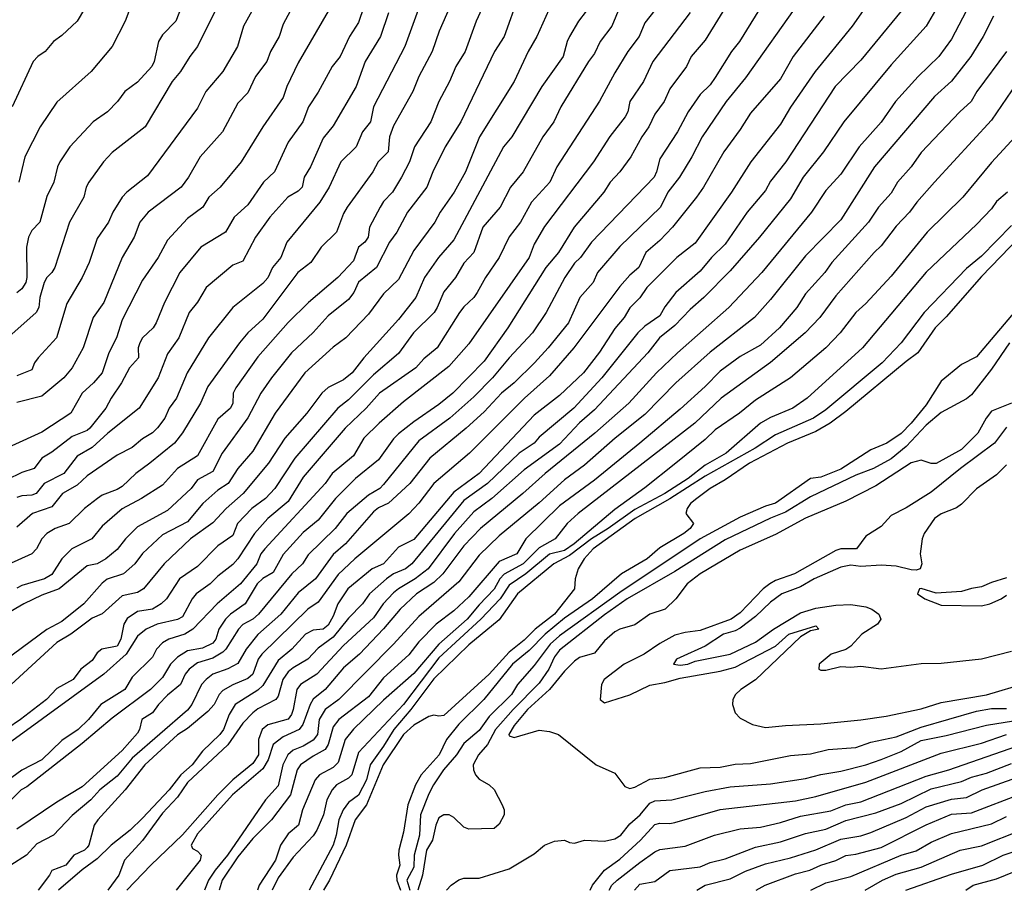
# Model space of a CAD drawing. Header units: metres. Extents: x -46681 to -43747, y -240911 to -237677.
# Tile 9 of 256: x -46491 to -46393, y -240911 to -240824. Entities that reach past the tile are written whole.
import ezdxf

# ---------------------------------------------------------------- set-up
doc = ezdxf.new("R2010")
doc.units = ezdxf.units.M
doc.layers.add('CONTOUR_INDEX', color=1, linetype='Continuous')
doc.layers.add('CONTOUR_INTER', color=3, linetype='Continuous')

msp = doc.modelspace()

# ---------------------------------------------------------------- linework, layer by layer
at = {"layer": 'CONTOUR_INDEX'}
for points, elevation in [([(-46454.998, -240816.52), (-46457.595, -240824.133), (-46458.491, -240825.52), (-46459.399, -240827.52), (-46460.223, -240828.52), (-46461.595, -240831.067), (-46462.555, -240832.52), (-46463.138, -240834.02), (-46464.595, -240836.059), (-46465.954, -240839.02), (-46467.046, -240840.02), (-46468.595, -240842.29), (-46469.967, -240843.52), (-46470.816, -240845.02), (-46473.272, -240846.52), (-46475.375, -240849.02), (-46476.879, -240852.02), (-46477.727, -240854.02), (-46478.036, -240854.52), (-46479.095, -240855.514), (-46479.34, -240856.02), (-46479.512, -240856.52), (-46479.467, -240857.52), (-46480.367, -240858.52), (-46481.155, -240860.02), (-46482.212, -240861.52), (-46482.731, -240862.52), (-46484.311, -240864.52), (-46484.595, -240864.758), (-46486.095, -240865.335), (-46488.095, -240866.914), (-46489.095, -240867.52), (-46489.847, -240868.52), (-46491.095, -240868.938), (-46492.595, -240869.649)], 155), ([(-46406.058, -240821.02), (-46408.464, -240824.52), (-46412.13, -240829.02), (-46414.595, -240832.57), (-46415.595, -240834.252), (-46418.534, -240838.02), (-46420.477, -240841.02), (-46424.095, -240846.121), (-46425.896, -240847.52), (-46428.89, -240850.52), (-46429.595, -240851.531), (-46430.595, -240852.544), (-46431.158, -240853.52), (-46432.095, -240854.588), (-46433.595, -240856.941), (-46435.205, -240859.02), (-46437.595, -240861.262), (-46440.095, -240863.229), (-46445.595, -240869.02), (-46448.095, -240870.88), (-46452.095, -240875.586), (-46453.595, -240876.365), (-46455.095, -240878.01), (-46456.244, -240878.52), (-46458.65, -240880.52), (-46459.658, -240882.02), (-46460.095, -240883.222), (-46460.595, -240884.118), (-46461.095, -240884.529), (-46462.095, -240884.64), (-46462.859, -240885.02), (-46464.209, -240886.52), (-46465.595, -240887.65), (-46467.095, -240890.123), (-46467.595, -240890.604), (-46469.86, -240892.02), (-46470.466, -240893.02), (-46471.019, -240894.52), (-46471.385, -240895.02), (-46473.095, -240896.663), (-46474.129, -240898.02), (-46475.278, -240899.02), (-46476.44, -240900.52), (-46479.095, -240903.337), (-46480.298, -240904.52), (-46482.203, -240906.02), (-46483.595, -240907.388), (-46485.095, -240908.471), (-46487.453, -240910.52)], 140), ([(-46441.674, -240821.52), (-46443.108, -240825.52), (-46444.053, -240827.02), (-46447.418, -240834.02), (-46448.949, -240836.52), (-46450.198, -240839.02), (-46450.783, -240840.52), (-46452.726, -240843.02), (-46453.764, -240845.02), (-46454.512, -240846.02), (-46455.785, -240848.52), (-46457.595, -240850.002), (-46458.052, -240851.02), (-46458.595, -240851.708), (-46460.595, -240853.331), (-46462.095, -240854.996), (-46464.271, -240857.02), (-46466.248, -240859.52), (-46467.31, -240861.02), (-46468.595, -240863.49), (-46471.146, -240867.02), (-46472.095, -240868.821), (-46473.595, -240869.658), (-46474.244, -240870.52), (-46476.595, -240872.701), (-46479.595, -240874.338), (-46480.781, -240875.52), (-46481.595, -240876.595), (-46482.723, -240877.52), (-46483.595, -240878.011), (-46484.595, -240878.226), (-46487.371, -240880.52), (-46489.095, -240881.128), (-46490.9, -240882.02), (-46492.656, -240883.02)], 150), ([(-46475.095, -240822.318), (-46475.763, -240824.02), (-46477.095, -240825.363), (-46477.502, -240826.02), (-46477.936, -240828.02), (-46478.16, -240828.52), (-46479.595, -240830.077), (-46480.843, -240831.02), (-46481.572, -240832.02), (-46482.566, -240833.02), (-46483.989, -240834.02), (-46486.316, -240836.52), (-46487.308, -240838.02), (-46487.544, -240838.52), (-46487.905, -240840.02), (-46488.595, -240841.458), (-46489.305, -240844.02), (-46490.095, -240844.852), (-46490.439, -240845.52), (-46490.635, -240846.52), (-46490.604, -240849.52), (-46490.696, -240850.02), (-46491.095, -240850.665), (-46491.595, -240851.033)], 160), ([(-46424.595, -240823.16), (-46428.301, -240828.02), (-46429.242, -240830.02), (-46430.572, -240832.02), (-46430.792, -240833.02), (-46431.069, -240833.52), (-46432.595, -240835.491), (-46434.211, -240838.02), (-46439.095, -240844.458), (-46440.095, -240846.212), (-46440.595, -240847.533), (-46446.595, -240856.118), (-46448.595, -240858.394), (-46453.095, -240861.888), (-46455.535, -240864.02), (-46457.044, -240865.52), (-46458.095, -240867.289), (-46460.204, -240869.02), (-46460.896, -240870.02), (-46466.901, -240876.52), (-46467.297, -240877.02), (-46467.697, -240878.02), (-46469.339, -240880.02), (-46471.65, -240882.02), (-46474.081, -240884.52), (-46474.873, -240885.02), (-46476.445, -240885.52), (-46477.095, -240885.877), (-46477.673, -240886.52), (-46478.095, -240887.31), (-46480.095, -240889.289), (-46480.849, -240890.52), (-46483.237, -240892.02), (-46484.443, -240893.52), (-46485.48, -240894.52), (-46487.095, -240895.623), (-46489.109, -240897.52), (-46491.095, -240898.556), (-46492.595, -240899.65)], 145), ([(-46393.092, -240827.02), (-46396.05, -240831.02), (-46396.62, -240832.02), (-46397.735, -240833.02), (-46401.595, -240837.078), (-46402.595, -240838.52), (-46403.944, -240840.02), (-46404.595, -240841.123), (-46405.835, -240842.52), (-46406.852, -240844.02), (-46410.473, -240848.02), (-46411.175, -240849.02), (-46413.095, -240851.136), (-46413.97, -240852.52), (-46415.691, -240854.52), (-46417.595, -240856.25), (-46419.595, -240857.392), (-46421.595, -240858.843), (-46423.095, -240860.386), (-46425.595, -240862.635), (-46429.605, -240866.02), (-46434.095, -240869.702), (-46437.595, -240872.258), (-46440.929, -240875.52), (-46441.842, -240877.02), (-46443.595, -240877.795), (-46446.595, -240881.299), (-46448.095, -240882.713), (-46449.849, -240884.02), (-46451.595, -240885.8), (-46452.595, -240887.068), (-46455.095, -240889.375), (-46456.595, -240891.264), (-46459.56, -240893.52), (-46460.095, -240894.257), (-46460.614, -240896.02), (-46460.89, -240896.52), (-46462.095, -240897.154), (-46463.347, -240898.02), (-46463.685, -240898.52), (-46464.344, -240901.02), (-46466.249, -240903.52), (-46468.095, -240905.351), (-46469.595, -240907.203), (-46471.164, -240909.52), (-46471.442, -240910.52)], 135), ([(-46391.826, -240845.52), (-46395.595, -240849.417), (-46399.095, -240853.43), (-46400.208, -240854.52), (-46401.929, -240857.02), (-46403.095, -240857.868), (-46409.095, -240862.877), (-46410.646, -240864.02), (-46412.095, -240864.861), (-46414.898, -240866.02), (-46418.673, -240868.02), (-46421.095, -240869.659), (-46422.603, -240870.52), (-46423.934, -240871.52), (-46424.543, -240872.02), (-46424.882, -240872.52), (-46425.017, -240873.02), (-46424.258, -240874.02), (-46424.584, -240874.52), (-46425.202, -240875.02), (-46427.595, -240876.424), (-46428.857, -240877.52), (-46431.417, -240879.02), (-46434.316, -240881.52), (-46437.095, -240883.426), (-46439.026, -240885.02), (-46440.595, -240886.665), (-46442.276, -240888.02), (-46445.104, -240891.52), (-46447.595, -240893.975), (-46448.818, -240895.52), (-46449.565, -240897.02), (-46451.345, -240899.02), (-46451.909, -240900.02), (-46452.67, -240902.02), (-46453.095, -240904.748), (-46453.573, -240906.52), (-46453.618, -240907.02), (-46453.464, -240908.02), (-46453.792, -240909.02), (-46453.763, -240909.52), (-46453.394, -240910.52)], 130), ([(-46393.095, -240868.178), (-46394.095, -240869.159), (-46396.095, -240870.554), (-46397.595, -240872.092), (-46398.095, -240872.457), (-46399.595, -240873.041), (-46400.272, -240873.52), (-46401.306, -240875.02), (-46401.501, -240875.52), (-46401.697, -240877.02), (-46401.518, -240878.02), (-46401.714, -240878.52), (-46402.095, -240878.651), (-46402.595, -240878.624), (-46404.095, -240878.259), (-46405.595, -240878.168), (-46407.595, -240878.278), (-46408.595, -240878.151), (-46409.595, -240878.362), (-46412.238, -240879.52), (-46413.595, -240880.31), (-46415.462, -240881.02), (-46416.595, -240881.849), (-46418.095, -240883.251), (-46419.595, -240884.432), (-46420.095, -240884.702), (-46421.255, -240885.02), (-46423.095, -240886.216), (-46425.595, -240887.338), (-46425.932, -240887.52), (-46426.241, -240888.02), (-46425.595, -240888.108), (-46424.811, -240888.02), (-46424.095, -240887.696), (-46420.594, -240887.02), (-46418.095, -240885.806), (-46416.285, -240884.52), (-46413.595, -240882.886), (-46412.095, -240882.423), (-46410.095, -240882.135), (-46408.595, -240882.068), (-46407.095, -240882.287), (-46406.5, -240882.52), (-46405.802, -240883.02), (-46405.627, -240883.52), (-46405.944, -240884.02), (-46407.508, -240885.02), (-46408.595, -240886.211), (-46409.095, -240886.543), (-46410.54, -240887.02), (-46411.752, -240888.02), (-46411.789, -240888.52), (-46411.595, -240888.606), (-46411.095, -240888.604), (-46409.595, -240888.234), (-46408.595, -240888.319), (-46407.595, -240888.211), (-46405.595, -240888.491), (-46401.595, -240887.938), (-46399.595, -240887.906), (-46395.595, -240887.495), (-46392.595, -240886.73)], 125), ([(-46432.65, -240910.52), (-46432.363, -240910.02), (-46431.835, -240909.52), (-46429.595, -240907.755), (-46428.095, -240906.694), (-46427.595, -240906.474), (-46425.095, -240906.115), (-46422.169, -240905.02), (-46419.595, -240904.391), (-46417.595, -240904.225), (-46415.595, -240903.767), (-46413.595, -240903.133), (-46410.595, -240902.597), (-46409.095, -240902.004), (-46407.595, -240901.719), (-46401.095, -240899.151), (-46398.857, -240898.52), (-46392.095, -240896.173)], 130), ([(-46407.166, -240910.52), (-46405.452, -240909.52), (-46404.095, -240908.913), (-46401.595, -240908.205), (-46397.706, -240906.52), (-46395.595, -240906.078), (-46391.595, -240904.509)], 135)]:
    msp.add_lwpolyline(points, dxfattribs=dict(at, elevation=elevation))
at = {"layer": 'CONTOUR_INTER'}
for points, elevation in [([(-46491.595, -240790.68), (-46488.284, -240794.02), (-46485.593, -240798.02), (-46484.416, -240801.02), (-46482.984, -240806.02), (-46482.112, -240812.52), (-46482.269, -240814.02), (-46482.667, -240815.52), (-46482.577, -240817.52), (-46482.675, -240818.02), (-46483.154, -240819.02), (-46483.595, -240820.632), (-46485.588, -240824.02), (-46487.095, -240825.425), (-46487.939, -240826.02), (-46488.751, -240827.02), (-46489.502, -240827.52), (-46489.961, -240828.02), (-46492.062, -240832.52)], 162), ([(-46418.866, -240819.02), (-46423.095, -240825.891), (-46424.471, -240827.52), (-46424.956, -240828.52), (-46426.595, -240830.731), (-46427.179, -240832.02), (-46428.095, -240833.256), (-46428.699, -240834.52), (-46429.409, -240835.52), (-46430.494, -240837.52), (-46431.595, -240839.011), (-46432.537, -240840.02), (-46433.191, -240841.02), (-46436.143, -240844.52), (-46437.685, -240847.02), (-46438.934, -240848.52), (-46442.737, -240854.52), (-46445.095, -240857.864), (-46448.206, -240861.02), (-46449.595, -240862.177), (-46452.095, -240863.88), (-46453.595, -240865.085), (-46454.095, -240865.584), (-46455.595, -240867.681), (-46457.875, -240869.52), (-46459.86, -240871.52), (-46461.595, -240873.68), (-46463.095, -240874.9), (-46465.095, -240877.101), (-46466.095, -240878.902), (-46467.095, -240879.498), (-46467.674, -240880.02), (-46468.857, -240882.02), (-46470.327, -240883.02), (-46470.816, -240883.52), (-46471.486, -240884.52), (-46471.772, -240885.52), (-46472.095, -240885.928), (-46473.095, -240886.429), (-46474.595, -240886.676), (-46475.595, -240887.318), (-46476.292, -240888.02), (-46477.095, -240889.339), (-46478.294, -240890.52), (-46482.095, -240893.376), (-46485.095, -240895.909), (-46490.595, -240900.215), (-46491.168, -240900.52), (-46492.095, -240901.446)], 144), ([(-46450.595, -240819.924), (-46452.989, -240826.52), (-46456.083, -240832.52), (-46456.397, -240834.02), (-46457.184, -240835.02), (-46457.833, -240836.52), (-46459.332, -240838.02), (-46460.519, -240840.52), (-46461.45, -240842.02), (-46464.707, -240846.02), (-46465.326, -240847.52), (-46466.153, -240848.52), (-46466.595, -240849.548), (-46467.095, -240850.112), (-46470.091, -240852.52), (-46472.503, -240855.52), (-46474.636, -240859.02), (-46475.713, -240861.52), (-46476.415, -240862.52), (-46476.857, -240863.52), (-46477.595, -240864.492), (-46478.095, -240864.988), (-46479.095, -240865.598), (-46480.095, -240866.432), (-46481.595, -240867.215), (-46484.595, -240869.255), (-46485.595, -240870.182), (-46487.058, -240871.02), (-46488.095, -240872.339), (-46490.032, -240873.02), (-46491.595, -240874.358)], 153), ([(-46416.304, -240820.52), (-46419.67, -240826.02), (-46420.474, -240827.02), (-46422.095, -240829.612), (-46422.595, -240830.339), (-46423.595, -240831.296), (-46424.798, -240833.02), (-46425.859, -240835.02), (-46427.595, -240837.711), (-46427.935, -240839.02), (-46428.183, -240839.52), (-46434.387, -240846.02), (-46435.506, -240847.52), (-46436.095, -240848.095), (-46437.048, -240849.52), (-46438.924, -240853.02), (-46440.264, -240855.02), (-46442.59, -240857.52), (-46444.239, -240859.52), (-46446.095, -240861.394), (-46448.498, -240863.52), (-46451.595, -240865.791), (-46455.095, -240870.138), (-46455.475, -240870.52), (-46456.595, -240871.196), (-46458.75, -240873.02), (-46459.914, -240874.52), (-46462.595, -240877.113), (-46463.172, -240878.02), (-46464.229, -240879.02), (-46467.547, -240883.02), (-46468.095, -240883.538), (-46469.095, -240884.074), (-46469.542, -240884.52), (-46470.793, -240886.52), (-46471.095, -240886.82), (-46472.095, -240887.41), (-46473.595, -240887.879), (-46474.422, -240888.52), (-46474.823, -240889.02), (-46475.309, -240890.02), (-46476.595, -240891.092), (-46477.499, -240892.02), (-46478.095, -240892.855), (-46479.136, -240893.52), (-46479.373, -240894.52), (-46479.595, -240894.88), (-46481.095, -240896.606), (-46485.095, -240900.229), (-46487.595, -240901.742), (-46491.595, -240904.448)], 143), ([(-46438.051, -240821.52), (-46439.834, -240825.52), (-46440.712, -240827.02), (-46442.112, -240830.02), (-46445.549, -240835.52), (-46446.938, -240839.02), (-46448.062, -240841.02), (-46449.461, -240843.02), (-46449.988, -240844.02), (-46452.095, -240846.83), (-46453.595, -240849.706), (-46455.095, -240851.161), (-46456.595, -240853.163), (-46458.836, -240855.52), (-46460.095, -240856.468), (-46462.939, -240859.02), (-46465.889, -240863.02), (-46468.095, -240866.807), (-46469.588, -240868.52), (-46470.555, -240870.02), (-46471.595, -240870.707), (-46473.091, -240872.02), (-46474.595, -240873.839), (-46477.095, -240875.14), (-46479.095, -240876.999), (-46479.843, -240878.02), (-46480.967, -240879.02), (-46482.595, -240879.563), (-46483.095, -240879.953), (-46484.93, -240882.02), (-46487.095, -240883.776), (-46488.595, -240884.546), (-46493.595, -240888.256)], 149), ([(-46431.346, -240822.02), (-46432.388, -240824.52), (-46433.529, -240826.02), (-46434.095, -240827.225), (-46434.71, -240828.02), (-46437.464, -240832.52), (-46438.16, -240834.02), (-46439.246, -240835.52), (-46441.216, -240839.02), (-46442.457, -240840.52), (-46443.484, -240842.52), (-46445.223, -240844.52), (-46446.114, -240847.02), (-46447.095, -240848.091), (-46447.938, -240849.52), (-46449.095, -240850.943), (-46449.744, -240852.52), (-46450.068, -240853.02), (-46452.105, -240855.02), (-46453.595, -240857.074), (-46456.095, -240859.198), (-46458.595, -240861.692), (-46459.653, -240862.52), (-46463.938, -240867.52), (-46465.92, -240870.52), (-46466.827, -240871.52), (-46468.193, -240872.52), (-46469.621, -240874.02), (-46470.095, -240875.206), (-46471.595, -240876.222), (-46473.595, -240878.289), (-46475.397, -240879.52), (-46476.69, -240881.52), (-46477.235, -240882.02), (-46478.095, -240882.548), (-46479.595, -240882.775), (-46480.595, -240883.467), (-46480.953, -240884.02), (-46481.238, -240885.52), (-46481.595, -240886.21), (-46483.134, -240886.52), (-46483.595, -240886.883), (-46484.095, -240887.639), (-46485.229, -240888.52), (-46485.984, -240889.52), (-46487.595, -240890.444), (-46488.622, -240891.52), (-46491.235, -240893.52), (-46492.595, -240894.45)], 147), ([(-46413.658, -240822.02), (-46419.095, -240829.648), (-46420.988, -240832.02), (-46423.406, -240835.52), (-46424.414, -240837.52), (-46425.662, -240839.52), (-46426.82, -240841.02), (-46427.53, -240842.52), (-46431.595, -240846.422), (-46433.795, -240849.02), (-46434.228, -240850.02), (-46435.578, -240851.52), (-46436.682, -240854.02), (-46438.719, -240856.52), (-46440.077, -240858.02), (-46442.095, -240860.012), (-46443.365, -240861.02), (-46445.095, -240862.884), (-46446.871, -240864.52), (-46450.491, -240867.52), (-46452.472, -240870.02), (-46454.595, -240871.984), (-46455.595, -240872.461), (-46456.095, -240872.845), (-46458.888, -240876.02), (-46460.095, -240877.09), (-46461.855, -240879.52), (-46463.595, -240880.895), (-46465.3, -240883.02), (-46467.595, -240885.055), (-46468.755, -240886.52), (-46469.595, -240887.94), (-46470.595, -240888.489), (-46472.08, -240889.02), (-46472.735, -240889.52), (-46473.224, -240890.02), (-46474.181, -240892.02), (-46474.595, -240892.583), (-46480.095, -240897.37), (-46481.595, -240899.146), (-46483.319, -240900.52), (-46484.222, -240901.52), (-46486.095, -240903.088), (-46487.945, -240905.02), (-46489.595, -240905.901), (-46490.608, -240907.02), (-46492.186, -240908.02)], 142), ([(-46444.76, -240821.52), (-46445.892, -240824.02), (-46446.974, -240827.02), (-46447.9, -240828.52), (-46448.536, -240830.02), (-46449.598, -240832.02), (-46450.396, -240834.02), (-46452.026, -240836.52), (-46452.51, -240838.02), (-46453.311, -240839.52), (-46454.22, -240841.02), (-46455.095, -240841.974), (-46455.43, -240842.52), (-46456.506, -240844.52), (-46456.628, -240845.52), (-46456.943, -240846.02), (-46457.6, -240846.52), (-46458.095, -240847.848), (-46459.655, -240849.52), (-46462.568, -240852.02), (-46464.595, -240854.013), (-46467.595, -240857.43), (-46469.791, -240860.52), (-46470.052, -240861.02), (-46470.103, -240862.02), (-46470.335, -240862.52), (-46471.595, -240863.61), (-46473.595, -240867.259), (-46475.607, -240868.52), (-46477.095, -240870.182), (-46479.18, -240871.52), (-46481.095, -240872.549), (-46483.095, -240874.268), (-46484.136, -240875.52), (-46486.098, -240876.52), (-46487.095, -240877.529), (-46488.095, -240879.096), (-46488.841, -240879.52), (-46491.095, -240880.19), (-46491.595, -240880.455)], 151), ([(-46448.467, -240822.52), (-46449.557, -240825.02), (-46450.261, -240827.02), (-46451.573, -240829.52), (-46452.177, -240831.02), (-46454.095, -240834.423), (-46454.494, -240835.52), (-46454.633, -240837.02), (-46455.618, -240838.02), (-46456.172, -240839.02), (-46458.699, -240842.52), (-46459.095, -240843.163), (-46459.787, -240845.02), (-46461.29, -240846.52), (-46462.321, -240848.02), (-46463.634, -240849.02), (-46467.095, -240853.674), (-46468.595, -240855.047), (-46469.423, -240856.02), (-46472.595, -240860.362), (-46473.323, -240862.02), (-46475.095, -240864.971), (-46475.902, -240866.02), (-46478.339, -240868.02), (-46479.755, -240869.02), (-46481.095, -240870.312), (-46481.595, -240870.641), (-46483.095, -240871.19), (-46483.573, -240871.52), (-46484.859, -240872.52), (-46486.375, -240874.02), (-46487.779, -240874.52), (-46488.595, -240875.016), (-46489.095, -240875.534), (-46489.623, -240876.52), (-46490.104, -240877.02), (-46494.595, -240879.047)], 152), ([(-46434.942, -240823.02), (-46435.695, -240824.02), (-46436.595, -240825.538), (-46436.833, -240826.02), (-46437.211, -240827.52), (-46439.35, -240830.52), (-46442.322, -240835.52), (-46443.157, -240836.52), (-46448.095, -240845.768), (-46449.629, -240847.52), (-46451.014, -240849.52), (-46451.895, -240851.52), (-46453.595, -240853.712), (-46457.054, -240857.52), (-46458.225, -240859.02), (-46459.095, -240859.702), (-46460.595, -240860.459), (-46461.237, -240861.02), (-46462.731, -240863.02), (-46464.925, -240865.52), (-46466.544, -240868.02), (-46469.074, -240871.02), (-46470.741, -240872.52), (-46472.095, -240873.956), (-46474.289, -240875.52), (-46476.93, -240878.02), (-46478.983, -240880.52), (-46479.595, -240880.88), (-46481.095, -240881.221), (-46483.095, -240882.993), (-46484.095, -240883.417), (-46486.21, -240885.02), (-46487.595, -240885.849), (-46492.595, -240890.432)], 148), ([(-46427.595, -240822.272), (-46429.095, -240824.189), (-46429.66, -240825.52), (-46430.778, -240827.02), (-46432.095, -240829.162), (-46433.595, -240831.977), (-46437.856, -240838.52), (-46438.546, -240840.02), (-46440.385, -240842.02), (-46441.48, -240844.02), (-46442.595, -240845.474), (-46443.595, -240847.532), (-46444.94, -240849.52), (-46445.771, -240851.02), (-46446.098, -240851.52), (-46447.095, -240852.43), (-46447.548, -240853.02), (-46449.776, -240856.52), (-46451.095, -240857.609), (-46451.899, -240858.52), (-46455.486, -240861.02), (-46456.83, -240862.52), (-46458.91, -240864.52), (-46463.095, -240869.387), (-46464.595, -240871.835), (-46466.598, -240873.52), (-46467.921, -240875.02), (-46469.585, -240877.52), (-46470.095, -240878.074), (-46471.595, -240879.247), (-46472.359, -240880.02), (-46473.743, -240881.02), (-46474.141, -240881.52), (-46475.095, -240883.291), (-46475.595, -240883.562), (-46477.636, -240884.02), (-46478.712, -240884.52), (-46479.595, -240885.212), (-46480.707, -240887.02), (-46482.915, -240889.02), (-46492.095, -240895.664)], 146), ([(-46471.618, -240822.52), (-46473.616, -240826.52), (-46474.384, -240827.52), (-46475.29, -240829.02), (-46476.128, -240830.02), (-46478.826, -240834.52), (-46482.095, -240837.094), (-46482.976, -240838.02), (-46484.412, -240840.02), (-46484.684, -240840.52), (-46484.912, -240841.52), (-46486.354, -240844.02), (-46487.794, -240848.52), (-46488.095, -240849.017), (-46488.616, -240849.52), (-46488.853, -240850.02), (-46489.292, -240851.52), (-46489.407, -240852.52), (-46489.647, -240853.02), (-46492.095, -240855.161)], 159), ([(-46460.595, -240822.999), (-46463.595, -240828.171), (-46464.72, -240830.52), (-46465.095, -240831.604), (-46467.095, -240834.529), (-46469.262, -240838.02), (-46471.353, -240840.52), (-46472.472, -240841.52), (-46473.081, -240842.52), (-46474.595, -240843.667), (-46476.595, -240845.794), (-46477.519, -240847.52), (-46479.095, -240849.8), (-46481.095, -240853.752), (-46481.663, -240855.52), (-46482.415, -240857.02), (-46483.085, -240859.02), (-46483.954, -240860.02), (-46485.073, -240861.02), (-46486.221, -240863.02), (-46489.095, -240864.915), (-46492.095, -240866.276)], 156), ([(-46464.391, -240823.02), (-46465.095, -240824.306), (-46465.487, -240825.52), (-46466.328, -240827.02), (-46466.709, -240828.02), (-46467.826, -240829.52), (-46468.595, -240831.139), (-46469.595, -240832.185), (-46471.129, -240835.02), (-46473.356, -240837.52), (-46474.494, -240839.52), (-46475.222, -240840.52), (-46478.527, -240843.02), (-46479.335, -240844.02), (-46479.92, -240845.52), (-46481.095, -240847.526), (-46482.916, -240852.02), (-46483.987, -240853.52), (-46484.978, -240856.52), (-46486.095, -240858.504), (-46486.905, -240859.52), (-46489.095, -240861.333), (-46491.595, -240861.972)], 157), ([(-46468.204, -240823.02), (-46469.02, -240824.52), (-46469.639, -240826.52), (-46471.095, -240829.013), (-46472.788, -240831.02), (-46473.595, -240832.681), (-46478.595, -240839.413), (-46480.65, -240841.02), (-46481.114, -240841.52), (-46482.049, -240843.02), (-46482.471, -240844.02), (-46483.595, -240845.653), (-46484.381, -240848.02), (-46485.095, -240849.516), (-46486.595, -240852.104), (-46487.637, -240855.52), (-46489.46, -240857.52), (-46489.844, -240858.02), (-46490.095, -240858.698), (-46491.595, -240859.323)], 158), ([(-46480.241, -240822.52), (-46480.819, -240824.02), (-46482.095, -240826.536), (-46484.19, -240829.02), (-46487.595, -240832.073), (-46489.276, -240834.52), (-46490.786, -240837.52), (-46491.393, -240840.02)], 161), ([(-46403.595, -240823.002), (-46407.595, -240827.901), (-46410.163, -240830.52), (-46415.079, -240838.02), (-46416.595, -240839.936), (-46417.095, -240840.854), (-46418.912, -240843.02), (-46421.095, -240846.194), (-46422.465, -240847.52), (-46423.595, -240848.891), (-46426.007, -240851.02), (-46427.095, -240852.444), (-46427.595, -240853.348), (-46429.095, -240854.366), (-46429.794, -240855.02), (-46433.372, -240859.52), (-46436.168, -240862.52), (-46439.595, -240865.43), (-46440.095, -240866.027), (-46441.595, -240867.008), (-46444.751, -240870.02), (-46447.095, -240871.718), (-46452.284, -240878.02), (-46452.912, -240878.52), (-46454.095, -240879.026), (-46454.815, -240879.52), (-46456.499, -240881.02), (-46457.195, -240882.02), (-46458.595, -240883.426), (-46460.095, -240885.334), (-46461.595, -240886.409), (-46462.637, -240887.52), (-46464.095, -240888.361), (-46464.595, -240888.788), (-46465.105, -240889.52), (-46465.595, -240891.188), (-46465.828, -240891.52), (-46467.595, -240892.45), (-46468.095, -240892.855), (-46469.095, -240893.891), (-46470.595, -240896.038), (-46474.595, -240899.789), (-46475.595, -240901.244), (-46477.095, -240902.834), (-46479.095, -240905.552), (-46480.882, -240907.52), (-46481.446, -240909.02), (-46482.538, -240910.52)], 139), ([(-46399.93, -240822.52), (-46401.117, -240824.52), (-46404.595, -240828.355), (-46409.289, -240834.02), (-46411.313, -240837.02), (-46413.339, -240839.52), (-46414.595, -240841.681), (-46417.67, -240845.52), (-46420.595, -240848.85), (-46423.209, -240851.52), (-46424.595, -240852.722), (-46426.095, -240854.313), (-46427.621, -240855.52), (-46428.813, -240857.02), (-46434.095, -240862.704), (-46435.595, -240864.005), (-46437.595, -240866.101), (-46441.095, -240868.663), (-46444.326, -240871.52), (-46446.095, -240872.852), (-46448.048, -240875.02), (-46450.66, -240878.52), (-46451.948, -240879.52), (-46453.595, -240880.496), (-46454.095, -240880.921), (-46455.117, -240882.02), (-46456.095, -240883.385), (-46459.095, -240886.148), (-46461.744, -240889.02), (-46463.37, -240890.02), (-46463.729, -240890.52), (-46464.104, -240892.52), (-46464.261, -240893.02), (-46464.595, -240893.476), (-46466.595, -240894.04), (-46467.174, -240894.52), (-46467.547, -240895.52), (-46467.553, -240897.02), (-46468.095, -240897.9), (-46470.095, -240899.525), (-46471.588, -240901.02), (-46475.095, -240905.009), (-46478.25, -240908.02), (-46480.626, -240910.52)], 138), ([(-46397.121, -240823.02), (-46398.595, -240825.8), (-46399.841, -240827.52), (-46401.905, -240829.52), (-46404.153, -240832.02), (-46405.595, -240834.048), (-46407.766, -240836.52), (-46409.595, -240839.236), (-46411.095, -240840.872), (-46412.516, -240843.02), (-46417.469, -240849.02), (-46420.753, -240852.52), (-46425.852, -240857.02), (-46427.944, -240859.02), (-46430.679, -240862.02), (-46434.055, -240865.02), (-46439.014, -240869.02), (-46441.227, -240871.02), (-46445.443, -240874.52), (-46447.095, -240876.241), (-46449.186, -240879.02), (-46450.095, -240879.868), (-46451.81, -240881.02), (-46453.448, -240882.52), (-46455.095, -240884.497), (-46457.502, -240887.02), (-46459.095, -240888.386), (-46460.894, -240890.52), (-46462.095, -240891.505), (-46462.411, -240892.02), (-46463.118, -240894.02), (-46463.484, -240894.52), (-46465.095, -240895.256), (-46466.094, -240896.02), (-46466.573, -240897.52), (-46467.095, -240898.416), (-46470.119, -240901.02), (-46473.595, -240904.883), (-46474.254, -240906.02), (-46474.095, -240906.372), (-46473.595, -240906.633), (-46473.228, -240907.02), (-46473.334, -240907.52), (-46475.732, -240910.52)], 137), ([(-46454.595, -240823.181), (-46455.387, -240825.52), (-46456.916, -240828.02), (-46457.809, -240830.52), (-46460.095, -240834.437), (-46461.095, -240835.656), (-46462.358, -240838.52), (-46462.999, -240839.52), (-46463.194, -240840.52), (-46463.595, -240840.937), (-46464.633, -240841.52), (-46466.405, -240843.52), (-46467.825, -240845.52), (-46469.095, -240847.894), (-46470.095, -240848.287), (-46472.744, -240850.52), (-46473.595, -240851.993), (-46474.437, -240853.02), (-46475.475, -240855.52), (-46476.595, -240857.134), (-46477.537, -240859.52), (-46479.429, -240862.52), (-46482.537, -240865.02), (-46484.095, -240866.438), (-46485.595, -240867.315), (-46486.925, -240869.02), (-46488.854, -240870.02), (-46489.672, -240871.02), (-46490.095, -240871.191), (-46491.095, -240871.251), (-46491.595, -240871.423)], 154), ([(-46411.245, -240823.52), (-46414.335, -240827.52), (-46415.595, -240829.751), (-46418.595, -240833.158), (-46419.595, -240834.803), (-46421.225, -240837.02), (-46423.247, -240840.52), (-46423.947, -240841.52), (-46426.338, -240844.52), (-46427.595, -240845.845), (-46429.005, -240847.02), (-46429.7, -240848.52), (-46430.595, -240849.3), (-46431.595, -240850.416), (-46436.155, -240856.52), (-46438.595, -240859.315), (-46441.073, -240861.52), (-46446.541, -240867.02), (-46450.094, -240870.02), (-46451.595, -240871.996), (-46452.595, -240873.036), (-46457.954, -240877.52), (-46459.595, -240879.085), (-46461.595, -240881.843), (-46462.622, -240882.52), (-46467.211, -240887.02), (-46467.558, -240887.52), (-46468.097, -240889.02), (-46468.595, -240889.442), (-46470.095, -240890.052), (-46471.095, -240890.627), (-46471.459, -240891.02), (-46471.949, -240892.02), (-46472.595, -240892.735), (-46474.595, -240894.412), (-46475.595, -240895.054), (-46478.836, -240898.02), (-46480.803, -240900.52), (-46483.542, -240903.52), (-46483.878, -240904.02), (-46484.429, -240906.02), (-46484.595, -240906.248), (-46484.858, -240906.52), (-46485.929, -240907.02), (-46486.707, -240908.02), (-46488.095, -240908.541), (-46488.324, -240909.02), (-46489.452, -240910.52)], 141), ([(-46394.414, -240823.52), (-46395.418, -240825.52), (-46396.649, -240827.52), (-46398.595, -240829.987), (-46400.257, -240831.52), (-46406.254, -240838.52), (-46409.595, -240843.781), (-46413.095, -240847.356), (-46416.595, -240851.713), (-46418.199, -240853.52), (-46422.595, -240856.943), (-46426.021, -240860.02), (-46429.095, -240863.172), (-46432.035, -240865.52), (-46435.095, -240868.219), (-46437.095, -240869.668), (-46439.595, -240871.957), (-46443.595, -240875.22), (-46445.595, -240877.145), (-46447.595, -240879.811), (-46451.595, -240883.254), (-46454.095, -240886.028), (-46459.542, -240891.52), (-46460.907, -240892.52), (-46461.495, -240893.52), (-46461.679, -240895.02), (-46462.095, -240895.576), (-46463.095, -240896.174), (-46464.095, -240896.569), (-46464.608, -240897.02), (-46465.101, -240898.02), (-46465.595, -240900.125), (-46466.845, -240901.52), (-46470.638, -240907.02), (-46471.838, -240908.52), (-46472.515, -240909.52), (-46472.922, -240910.52)], 136), ([(-46390.605, -240828.02), (-46394.595, -240833.869), (-46400.284, -240840.02), (-46402.034, -240842.02), (-46402.749, -240843.02), (-46404.095, -240844.411), (-46405.595, -240846.376), (-46406.291, -240847.02), (-46410.095, -240851.348), (-46411.691, -240853.52), (-46413.134, -240855.02), (-46416.595, -240857.972), (-46421.493, -240861.52), (-46424.13, -240864.02), (-46435.723, -240873.02), (-46436.832, -240874.02), (-46438.007, -240875.52), (-46439.595, -240876.415), (-46441.208, -240878.02), (-46443.095, -240879.048), (-46443.514, -240879.52), (-46444.095, -240880.557), (-46445.595, -240882.095), (-46446.766, -240883.52), (-46449.595, -240886.008), (-46452.095, -240888.952), (-46455.095, -240891.591), (-46458.095, -240894.492), (-46458.914, -240895.52), (-46459.595, -240897.811), (-46460.095, -240898.286), (-46461.456, -240899.02), (-46461.909, -240899.52), (-46463.157, -240902.52), (-46463.563, -240904.02), (-46464.595, -240904.9), (-46465.344, -240906.02), (-46465.86, -240907.52), (-46467.459, -240910.02), (-46467.638, -240910.52)], 134), ([(-46392.259, -240835.52), (-46394.595, -240838.076), (-46397.469, -240841.52), (-46401.004, -240845.02), (-46404.595, -240849.395), (-46407.095, -240852.101), (-46408.102, -240853.02), (-46409.647, -240855.02), (-46411.095, -240856.54), (-46414.595, -240859.52), (-46418.095, -240861.732), (-46419.665, -240863.02), (-46422.095, -240864.692), (-46423.095, -240865.654), (-46426.016, -240868.02), (-46429.095, -240870.466), (-46432.095, -240872.623), (-46436.123, -240876.02), (-46437.095, -240876.688), (-46438.595, -240877.052), (-46440.926, -240879.02), (-46442.595, -240880.145), (-46443.491, -240881.52), (-46445.413, -240883.52), (-46449.595, -240887.366), (-46453.095, -240892.023), (-46457.595, -240896.79), (-46458.235, -240899.02), (-46458.595, -240899.373), (-46459.763, -240900.02), (-46460.212, -240900.52), (-46460.739, -240901.52), (-46461.064, -240903.02), (-46461.734, -240904.52), (-46462.095, -240905.098), (-46464.095, -240907.225), (-46465.595, -240909.291), (-46466.163, -240910.52)], 133), ([(-46393.013, -240841.02), (-46394.095, -240841.968), (-46394.595, -240842.686), (-46396.095, -240844.259), (-46401.095, -240848.998), (-46407.432, -240856.52), (-46412.939, -240861.52), (-46414.369, -240862.52), (-46416.595, -240863.454), (-46417.595, -240864.018), (-46421, -240867.02), (-46423.095, -240868.203), (-46424.772, -240869.52), (-46427.122, -240871.02), (-46430.095, -240872.629), (-46432.738, -240874.52), (-46434.416, -240875.52), (-46436.595, -240877.206), (-46438.165, -240878.02), (-46441.757, -240881.02), (-46443.595, -240883.588), (-46446.595, -240886.093), (-46450.095, -240889.469), (-46452.375, -240892.52), (-46454.081, -240894.52), (-46455.095, -240896.182), (-46456.437, -240898.02), (-46456.777, -240899.52), (-46457.595, -240901.061), (-46458.595, -240901.784), (-46459.124, -240902.52), (-46459.538, -240903.52), (-46459.795, -240905.02), (-46460.109, -240906.02), (-46462.503, -240910.52)], 132), ([(-46392.595, -240844.334), (-46395.595, -240847.393), (-46397.095, -240848.628), (-46401.306, -240853.02), (-46403.595, -240856.033), (-46405.483, -240858.02), (-46411.095, -240862.693), (-46412.31, -240863.52), (-46416.095, -240865.167), (-46418.116, -240866.52), (-46423.095, -240869.31), (-46426.595, -240871.554), (-46430.056, -240873.52), (-46434.225, -240876.52), (-46435.139, -240877.52), (-46435.719, -240878.52), (-46436.031, -240879.52), (-46436.093, -240880.52), (-46438.091, -240883.02), (-46440.003, -240884.52), (-46441.095, -240885.616), (-46442.595, -240886.805), (-46444.59, -240889.02), (-46449.095, -240893.121), (-46449.595, -240893.197), (-46450.095, -240893.071), (-46450.595, -240893.233), (-46452.095, -240894.072), (-46453.095, -240895.018), (-46455.13, -240898.02), (-46456.784, -240902.02), (-46457.908, -240903.52), (-46458.826, -240906.02), (-46460.462, -240909.52), (-46461.087, -240910.52)], 131), ([(-46391.51, -240852.02), (-46396.095, -240857.413), (-46397.595, -240858.181), (-46399.595, -240859.855), (-46401.095, -240862.181), (-46402.595, -240864.02), (-46403.595, -240865.037), (-46405.012, -240866.02), (-46406.595, -240866.689), (-46409.595, -240868.609), (-46411.595, -240869.389), (-46412.595, -240869.544), (-46416.095, -240871.974), (-46417.095, -240872.28), (-46419.595, -240873.364), (-46423.595, -240875.536), (-46431.595, -240880.863), (-46437.595, -240885.183), (-46438.501, -240886.02), (-46440.095, -240888.159), (-46441.766, -240890.02), (-46442.372, -240891.02), (-46444.595, -240893.214), (-46445.595, -240894.598), (-46447.095, -240895.894), (-46447.84, -240897.02), (-46449.128, -240898.52), (-46450.124, -240900.02), (-46450.595, -240900.909), (-46451.416, -240903.02), (-46451.504, -240905.02), (-46452.05, -240907.02), (-46452.095, -240908.2), (-46452.775, -240909.52), (-46452.491, -240910.52)], 129), ([(-46392.811, -240856.02), (-46394.595, -240858.651), (-46396.595, -240861.198), (-46397.095, -240861.612), (-46399.595, -240862.977), (-46401.095, -240864.222), (-46403.095, -240866.361), (-46404.595, -240867.585), (-46406.353, -240868.52), (-46408.095, -240869.195), (-46412.595, -240871.34), (-46415.095, -240872.888), (-46416.595, -240873.47), (-46421.095, -240875.63), (-46426.095, -240878.791), (-46430.85, -240881.52), (-46433.095, -240883.084), (-46437.595, -240886.628), (-46438.095, -240887.291), (-46438.658, -240888.52), (-46439.595, -240889.899), (-46442.211, -240892.52), (-46443.954, -240894.52), (-46444.759, -240896.02), (-46445.659, -240897.02), (-46446.175, -240898.02), (-46446.151, -240898.52), (-46445.938, -240899.02), (-46445.595, -240899.449), (-46444.583, -240900.02), (-46444.095, -240900.483), (-46443.279, -240902.02), (-46443.105, -240902.52), (-46443.103, -240903.02), (-46443.595, -240903.932), (-46444.095, -240904.358), (-46446.595, -240904.449), (-46447.095, -240904.231), (-46448.095, -240903.26), (-46448.568, -240903.02), (-46449.095, -240903), (-46449.595, -240903.293), (-46449.906, -240904.02), (-46450.215, -240905.52), (-46450.805, -240906.52), (-46451.229, -240909.02), (-46451.681, -240910.52)], 128), ([(-46392.595, -240862.033), (-46394.595, -240862.835), (-46395.141, -240863.52), (-46395.946, -240865.02), (-46397.595, -240866.641), (-46400.095, -240868.048), (-46400.595, -240868.021), (-46401.595, -240867.696), (-46402.595, -240867.959), (-46406.095, -240870.27), (-46409.095, -240871.79), (-46413.095, -240873.491), (-46416.095, -240875.115), (-46419.595, -240876.672), (-46423.578, -240879.02), (-46424.881, -240880.02), (-46426.001, -240881.52), (-46427.077, -240882.52), (-46428.595, -240883.017), (-46430.095, -240884.092), (-46431.595, -240884.534), (-46432.095, -240884.804), (-46433.095, -240885.688), (-46434.095, -240886.903), (-46435.595, -240887.331), (-46436.095, -240887.725), (-46437.095, -240888.695), (-46438.58, -240890.52), (-46440.755, -240892.52), (-46442.095, -240894.13), (-46442.621, -240895.02), (-46442.595, -240895.134), (-46442.095, -240895.317), (-46439.595, -240894.595), (-46438.595, -240894.71), (-46437.679, -240895.02), (-46433.925, -240898.02), (-46432.095, -240898.859), (-46431.095, -240900.177), (-46430.595, -240900.391), (-46430.095, -240900.259), (-46428.595, -240899.445), (-46427.095, -240899.301), (-46423.595, -240898.313), (-46421.595, -240898.26), (-46420.095, -240897.978), (-46418.595, -240897.883), (-46414.595, -240897.091), (-46412.595, -240896.932), (-46410.841, -240896.52), (-46408.095, -240896.309), (-46406.595, -240895.782), (-46404.095, -240895.242), (-46401.595, -240894.27), (-46396.095, -240892.691), (-46394.595, -240892.428), (-46393.095, -240892.41)], 127), ([(-46393.095, -240864.434), (-46394.286, -240866.02), (-46397.68, -240868.52), (-46400.595, -240870.886), (-46403.095, -240872.461), (-46404.595, -240873.209), (-46405.595, -240874.303), (-46407.095, -240875.262), (-46408.038, -240876.52), (-46409.595, -240876.526), (-46410.095, -240876.701), (-46414.214, -240879.02), (-46416.095, -240879.686), (-46416.658, -240880.02), (-46417.308, -240880.52), (-46419.595, -240882.893), (-46420.494, -240883.52), (-46423.595, -240884.646), (-46425.095, -240884.849), (-46426.095, -240885.137), (-46427.595, -240885.949), (-46429.171, -240887.02), (-46431.161, -240888.02), (-46433.134, -240889.52), (-46433.407, -240890.02), (-46433.55, -240891.52), (-46433.095, -240891.864), (-46430.595, -240891.059), (-46428.595, -240890.111), (-46427.095, -240889.848), (-46425.595, -240889.402), (-46421.595, -240888.7), (-46420.095, -240888.297), (-46416.095, -240886.209), (-46414.769, -240885.02), (-46412.095, -240884.196), (-46411.768, -240884.52), (-46412.595, -240884.686), (-46413.595, -240885.289), (-46418.095, -240889.562), (-46419.545, -240890.52), (-46420.086, -240891.02), (-46420.348, -240891.52), (-46420.38, -240892.02), (-46420.095, -240892.847), (-46419.595, -240893.4), (-46418.391, -240894.02), (-46417.095, -240894.33), (-46415.095, -240894.106), (-46411.595, -240893.963), (-46407.595, -240893.564), (-46405.095, -240893.171), (-46401.595, -240892.47), (-46399.595, -240891.82), (-46395.095, -240891.048), (-46391.095, -240889.865)], 126), ([(-46393.095, -240879.421), (-46394.595, -240879.878), (-46395.595, -240880.326), (-46396.595, -240880.468), (-46397.595, -240880.781), (-46400.095, -240880.954), (-46401.595, -240880.489), (-46401.765, -240880.52), (-46401.958, -240881.02), (-46401.23, -240881.52), (-46399.595, -240882.128), (-46395.595, -240882.194), (-46394.771, -240882.02), (-46393.649, -240881.52), (-46393.095, -240881.136)], 124), ([(-46448.833, -240910.52), (-46448.378, -240910.02), (-46447.595, -240909.476), (-46447.095, -240909.314), (-46445.595, -240909.303), (-46442.595, -240908.393), (-46440.095, -240906.878), (-46439.095, -240906.035), (-46438.095, -240905.621), (-46437.095, -240905.518), (-46436.595, -240905.767), (-46436.095, -240905.839), (-46435.095, -240905.518), (-46433.095, -240905.627), (-46432.095, -240905.388), (-46431.485, -240905.02), (-46430.595, -240903.89), (-46429.56, -240903.02), (-46428.595, -240901.85), (-46428.095, -240901.618), (-46426.399, -240901.52), (-46423.095, -240900.677), (-46420.595, -240900.204), (-46416.595, -240899.929), (-46413.095, -240899.398), (-46411.595, -240898.98), (-46409.595, -240898.645), (-46407.095, -240898.035), (-46405.595, -240897.491), (-46403.595, -240896.693), (-46401.595, -240895.603), (-46399.095, -240895.099), (-46395.095, -240894.073), (-46391.595, -240893.509)], 128), ([(-46434.546, -240910.52), (-46434.287, -240910.02), (-46433.095, -240908.517), (-46431.595, -240907.409), (-46429.541, -240905.52), (-46428.095, -240903.969), (-46427.595, -240903.837), (-46426.595, -240903.881), (-46426.095, -240903.774), (-46421.595, -240902.475), (-46414.095, -240901.603), (-46412.095, -240901.167), (-46407.095, -240899.763), (-46399.595, -240896.885), (-46395.595, -240895.867), (-46393.095, -240894.997)], 129), ([(-46430.116, -240910.52), (-46429.595, -240909.904), (-46428.095, -240909.633), (-46426.595, -240908.541), (-46423.595, -240908.185), (-46422.595, -240907.75), (-46421.095, -240907.382), (-46418.095, -240906.223), (-46415.595, -240905.706), (-46413.095, -240904.873), (-46411.095, -240904.441), (-46409.095, -240903.575), (-46406.095, -240902.796), (-46403.595, -240901.883), (-46400.595, -240900.417), (-46397.595, -240899.701), (-46396.595, -240899.245), (-46395.095, -240898.872), (-46392.595, -240897.889)], 131), ([(-46423.928, -240910.52), (-46423.083, -240910.02), (-46420.595, -240909.362), (-46419.095, -240908.607), (-46417.095, -240907.881), (-46414.595, -240907.277), (-46412.095, -240906.485), (-46409.595, -240905.434), (-46407.595, -240905.091), (-46406.595, -240904.776), (-46403.095, -240903.269), (-46401.095, -240902.223), (-46398.595, -240901.447), (-46397.095, -240901.266), (-46395.53, -240900.52), (-46392.095, -240899.288)], 132), ([(-46418.028, -240910.52), (-46417.129, -240910.02), (-46414.095, -240908.868), (-46412.685, -240908.52), (-46411.581, -240908.02), (-46410.095, -240907.567), (-46409.095, -240907.059), (-46408.095, -240906.928), (-46405.595, -240906.251), (-46401.095, -240903.997), (-46398.595, -240902.931), (-46396.595, -240902.796), (-46391.595, -240900.884)], 133), ([(-46412.565, -240910.52), (-46411.095, -240909.76), (-46408.595, -240909.154), (-46403.595, -240907.03), (-46402.095, -240906.578), (-46400.595, -240905.72), (-46398.595, -240904.875), (-46394.595, -240903.913), (-46393.095, -240903.188)], 134), ([(-46403.122, -240910.52), (-46398.595, -240908.925), (-46395.479, -240908.02), (-46393.435, -240907.02), (-46391.595, -240906.395)], 136), ([(-46397.145, -240910.52), (-46396.411, -240910.02), (-46394.095, -240909.375), (-46391.595, -240908.358)], 137)]:
    msp.add_lwpolyline(points, dxfattribs=dict(at, elevation=elevation))

doc.saveas('drawing.dxf')
